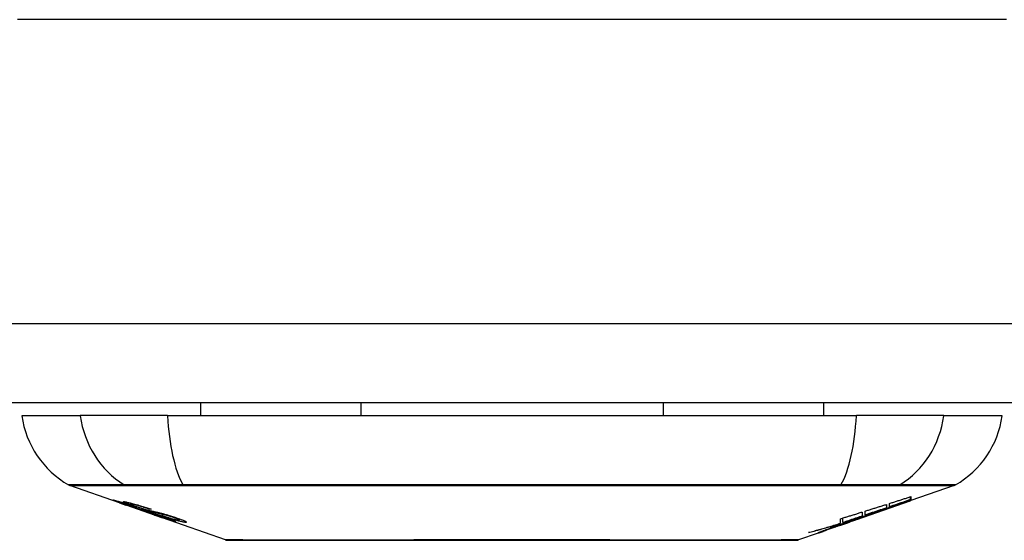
# Model space of a CAD drawing. Header units: inches. Extents: x 20 to 448, y 48 to 213.
# Tile 12 of 235: x 40.199 to 41.425, y 47.743 to 48.391. Entities that reach past the tile are written whole.
import ezdxf

# ---------------------------------------------------------------- set-up
doc = ezdxf.new("R2010")
doc.units = ezdxf.units.IN
doc.header["$MEASUREMENT"] = 0
doc.layers.add('Visible Edges(ANSI)', color=7, linetype='Continuous', lineweight=25)
doc.layers.add('Visible Tangent Edges(ANSI)', color=7, linetype='Continuous', lineweight=25)

msp = doc.modelspace()

# ---------------------------------------------------------------- linework, layer by layer
at = {"layer": 'Visible Edges(ANSI)'}
for p, q in [((61.6142, 47.9144), (20.0092, 47.9144)), ((40.4239, 47.9144), (40.4239, 47.8986)), ((40.6236, 47.9144), (40.6236, 47.8986)), ((40.9998, 47.9144), (40.9998, 47.8986)), ((41.1995, 47.9144), (41.1995, 47.8986)), ((40.2015, 47.8986), (40.2743, 47.8986)), ((40.383, 47.8986), (40.2743, 47.8986)), ((40.383, 47.8986), (41.2404, 47.8986)), ((41.3492, 47.8986), (41.2404, 47.8986)), ((41.3492, 47.8986), (41.422, 47.8986)), ((40.3232, 47.7901), (40.2614, 47.8117)), ((41.3621, 47.8117), (41.3082, 47.7929)), ((40.3236, 47.7907), (40.3236, 47.7915)), ((41.2409, 47.7693), (41.3072, 47.7925)), ((41.3082, 47.793), (41.3072, 47.7926)), ((41.3072, 47.7925), (41.3072, 47.7927)), ((41.3077, 47.7941), (41.3077, 47.7977)), ((41.3082, 47.7979), (41.3082, 47.7935)), ((41.3082, 47.793), (41.3082, 47.7929)), ((40.3232, 47.7901), (40.331, 47.7873)), ((40.331, 47.7873), (40.3314, 47.7872)), ((40.3665, 47.7749), (40.3314, 47.7872)), ((40.3368, 47.7886), (40.3368, 47.7899)), ((40.3442, 47.7844), (40.3442, 47.7847)), ((40.3608, 47.7822), (40.3608, 47.7828)), ((41.2512, 47.7748), (41.2512, 47.7798)), ((41.278, 47.7882), (41.278, 47.7839)), ((41.2815, 47.7851), (41.2815, 47.7893)), ((41.2865, 47.7856), (41.2865, 47.7863)), ((40.3669, 47.7747), (40.3767, 47.7713)), ((40.4549, 47.744), (40.3767, 47.7713)), ((40.384, 47.77), (40.384, 47.7708)), ((40.3976, 47.7689), (40.3976, 47.7702)), ((41.2409, 47.7693), (41.1995, 47.7548)), ((41.2207, 47.7647), (41.2207, 47.7704)), ((41.2235, 47.7655), (41.2235, 47.7712)), ((41.2392, 47.7688), (41.2392, 47.7689)), ((41.248, 47.7732), (41.2396, 47.7703)), ((41.2396, 47.7703), (41.2396, 47.7705)), ((41.2422, 47.7698), (41.2422, 47.7703)), ((41.2444, 47.771), (41.2444, 47.7718)), ((41.2475, 47.7786), (41.2475, 47.7736)), ((41.2664, 47.7784), (41.2664, 47.779)), ((41.2027, 47.756), (41.1952, 47.7533)), ((41.2008, 47.7554), (41.2008, 47.756)), ((41.2127, 47.7599), (41.2127, 47.7602)), ((41.2127, 47.7594), (41.2127, 47.7599)), ((41.2195, 47.7635), (41.2195, 47.7643)), ((41.2202, 47.7624), (41.2202, 47.7627)), ((41.2202, 47.7624), (41.2202, 47.7621)), ((41.2322, 47.7664), (41.2322, 47.7667)), ((41.193, 47.7525), (41.1685, 47.744)), ((41.193, 47.7525), (41.193, 47.7525)), ((41.1952, 47.7533), (41.1952, 47.7539))]:
    msp.add_line(p, q, dxfattribs=at)
at = {"layer": 'Visible Edges(ANSI)', "flags": 128}
for points in [[(40.3335, 47.7868), (40.3323, 47.7872), (40.3312, 47.7876), (40.33, 47.788), (40.3289, 47.7884), (40.3278, 47.7888), (40.3268, 47.7891), (40.3257, 47.7895), (40.3247, 47.7899), (40.3237, 47.7902), (40.3227, 47.7906), (40.3217, 47.791), (40.3207, 47.7913), (40.3198, 47.7917), (40.3189, 47.792), (40.3181, 47.7923), (40.3174, 47.7926), (40.3167, 47.7928), (40.3162, 47.793), (40.3157, 47.7932), (40.3152, 47.7934), (40.3149, 47.7936), (40.3147, 47.7938), (40.3148, 47.7938), (40.3151, 47.7938)], [(40.3151, 47.7938), (40.3159, 47.7936), (40.3169, 47.7934), (40.3181, 47.7931), (40.3193, 47.7927), (40.3204, 47.7924), (40.3215, 47.7921), (40.3227, 47.7917), (40.324, 47.7914), (40.3254, 47.7909), (40.3268, 47.7905), (40.3283, 47.79), (40.3298, 47.7895), (40.3313, 47.789), (40.3326, 47.7886), (40.3339, 47.7882), (40.3351, 47.7878), (40.3363, 47.7874), (40.3375, 47.787), (40.3387, 47.7866), (40.3399, 47.7862), (40.3411, 47.7858), (40.3423, 47.7854), (40.3435, 47.785), (40.3447, 47.7846)], [(40.3434, 47.7853), (40.3406, 47.7863), (40.338, 47.7872), (40.3358, 47.7881), (40.3341, 47.7887), (40.3329, 47.7892), (40.3319, 47.7896), (40.331, 47.7899), (40.3302, 47.7903), (40.3295, 47.7906), (40.329, 47.7908), (40.3286, 47.791), (40.3283, 47.7912), (40.3281, 47.7913), (40.328, 47.7914), (40.3279, 47.7915), (40.3279, 47.7916), (40.328, 47.7916), (40.328, 47.7916), (40.3282, 47.7917), (40.3283, 47.7917), (40.3285, 47.7916), (40.3288, 47.7916), (40.3291, 47.7916), (40.3294, 47.7915)], [(40.3294, 47.7915), (40.3302, 47.7914), (40.3312, 47.7912), (40.3323, 47.791), (40.3335, 47.7907), (40.3348, 47.7904), (40.3362, 47.7901), (40.3375, 47.7898), (40.339, 47.7894), (40.3406, 47.789), (40.3422, 47.7885), (40.344, 47.788), (40.3458, 47.7875), (40.3475, 47.787), (40.3491, 47.7865), (40.3507, 47.786), (40.3521, 47.7856), (40.3534, 47.7852), (40.3547, 47.7848), (40.3561, 47.7843), (40.3574, 47.7839), (40.3587, 47.7835), (40.36, 47.7831), (40.3613, 47.7826), (40.3626, 47.7822)], [(41.263, 47.7778), (41.2647, 47.7784), (41.2665, 47.779), (41.2682, 47.7797), (41.27, 47.7803), (41.2718, 47.781), (41.2735, 47.7816), (41.2753, 47.7823), (41.2771, 47.7829), (41.279, 47.7836), (41.2808, 47.7843), (41.2826, 47.7849), (41.2845, 47.7856), (41.2864, 47.7863), (41.2882, 47.787), (41.2901, 47.7877), (41.292, 47.7884), (41.2939, 47.7891), (41.2959, 47.7898), (41.2978, 47.7905), (41.2998, 47.7912), (41.3017, 47.7919), (41.3037, 47.7926), (41.3057, 47.7933), (41.3077, 47.7941)], [(41.3072, 47.7925), (41.3055, 47.7919), (41.3038, 47.7913), (41.3022, 47.7907), (41.3005, 47.7901), (41.2988, 47.7896), (41.2971, 47.789), (41.2954, 47.7884), (41.2937, 47.7878), (41.292, 47.7872), (41.2903, 47.7866), (41.2886, 47.786), (41.2869, 47.7854), (41.2852, 47.7848), (41.2834, 47.7842), (41.2817, 47.7837), (41.28, 47.7831), (41.2783, 47.7825), (41.2766, 47.7819), (41.2749, 47.7813), (41.2732, 47.7807), (41.2715, 47.7802), (41.2698, 47.7796), (41.2681, 47.779), (41.2664, 47.7784)], [(41.2815, 47.7893), (41.2826, 47.7896), (41.2837, 47.79), (41.2848, 47.7904), (41.2859, 47.7907), (41.2871, 47.7911), (41.2882, 47.7914), (41.2893, 47.7918), (41.2904, 47.7921), (41.2915, 47.7925), (41.2926, 47.7929), (41.2937, 47.7932), (41.2949, 47.7936), (41.296, 47.7939), (41.2971, 47.7943), (41.2982, 47.7946), (41.2993, 47.795), (41.3004, 47.7954), (41.3016, 47.7957), (41.3027, 47.7961), (41.3038, 47.7964), (41.3049, 47.7968), (41.306, 47.7972), (41.3071, 47.7975), (41.3082, 47.7979)], [(41.3077, 47.7941), (41.3066, 47.7937), (41.3055, 47.7933), (41.3044, 47.7929), (41.3034, 47.7926), (41.3023, 47.7922), (41.3012, 47.7918), (41.3001, 47.7915), (41.299, 47.7911), (41.2979, 47.7907), (41.2968, 47.7903), (41.2957, 47.79), (41.2946, 47.7896), (41.2935, 47.7892), (41.2924, 47.7888), (41.2913, 47.7885), (41.2902, 47.7881), (41.2891, 47.7877), (41.288, 47.7873), (41.2869, 47.787), (41.2859, 47.7866), (41.2848, 47.7862), (41.2837, 47.7859), (41.2826, 47.7855), (41.2815, 47.7851)], [(41.3082, 47.7935), (41.3074, 47.7932), (41.3065, 47.7928), (41.3056, 47.7925), (41.3048, 47.7922), (41.3039, 47.7919), (41.303, 47.7916), (41.3021, 47.7913), (41.3012, 47.7909), (41.3003, 47.7906), (41.2994, 47.7903), (41.2985, 47.7899), (41.2976, 47.7896), (41.2966, 47.7893), (41.2957, 47.789), (41.2948, 47.7886), (41.2939, 47.7883), (41.2929, 47.788), (41.292, 47.7876), (41.2911, 47.7873), (41.2902, 47.787), (41.2892, 47.7866), (41.2883, 47.7863), (41.2874, 47.786), (41.2865, 47.7856)], [(41.2865, 47.7856), (41.2874, 47.7859), (41.2883, 47.7862), (41.2892, 47.7865), (41.2901, 47.7869), (41.291, 47.7872), (41.2919, 47.7875), (41.2928, 47.7878), (41.2937, 47.7881), (41.2946, 47.7884), (41.2955, 47.7887), (41.2965, 47.789), (41.2974, 47.7893), (41.2983, 47.7896), (41.2992, 47.7899), (41.3001, 47.7902), (41.301, 47.7906), (41.3019, 47.7909), (41.3028, 47.7912), (41.3037, 47.7915), (41.3046, 47.7918), (41.3055, 47.7921), (41.3064, 47.7924), (41.3073, 47.7927), (41.3082, 47.793)], [(40.3239, 47.7907), (40.3238, 47.7907), (40.3237, 47.7907), (40.3236, 47.7907), (40.3236, 47.7907), (40.3237, 47.7906), (40.3238, 47.7906), (40.3239, 47.7905), (40.3241, 47.7904), (40.3244, 47.7903), (40.3248, 47.7901), (40.3252, 47.7899), (40.3258, 47.7897), (40.3264, 47.7895), (40.3271, 47.7892), (40.3278, 47.7889), (40.3286, 47.7887), (40.3293, 47.7884), (40.3299, 47.7882), (40.3306, 47.788), (40.3312, 47.7877), (40.3319, 47.7875), (40.3326, 47.7873), (40.3333, 47.787), (40.334, 47.7868)], [(40.3442, 47.7844), (40.3429, 47.7848), (40.3416, 47.7853), (40.3403, 47.7857), (40.339, 47.7861), (40.3378, 47.7865), (40.3365, 47.787), (40.3353, 47.7873), (40.3342, 47.7877), (40.333, 47.7881), (40.332, 47.7884), (40.3309, 47.7888), (40.3299, 47.789), (40.3291, 47.7893), (40.3283, 47.7895), (40.3276, 47.7898), (40.3269, 47.7899), (40.3264, 47.7901), (40.3259, 47.7902), (40.3254, 47.7904), (40.325, 47.7905), (40.3247, 47.7905), (40.3244, 47.7906), (40.3241, 47.7907), (40.3239, 47.7907)], [(40.3534, 47.78), (40.3526, 47.7803), (40.3519, 47.7805), (40.351, 47.7808), (40.3501, 47.7811), (40.3492, 47.7814), (40.3483, 47.7817), (40.3472, 47.782), (40.3462, 47.7824), (40.3452, 47.7827), (40.3442, 47.783), (40.3433, 47.7833), (40.3425, 47.7836), (40.3417, 47.7839), (40.3409, 47.7842), (40.3402, 47.7844), (40.3395, 47.7847), (40.3387, 47.7849), (40.338, 47.7852), (40.3372, 47.7854), (40.3365, 47.7857), (40.3357, 47.786), (40.335, 47.7862), (40.3342, 47.7865), (40.3335, 47.7868)], [(40.334, 47.7868), (40.3347, 47.7865), (40.3354, 47.7863), (40.3361, 47.786), (40.3368, 47.7858), (40.3375, 47.7855), (40.3382, 47.7853), (40.3388, 47.7851), (40.3395, 47.7849), (40.34, 47.7847), (40.3406, 47.7845), (40.3411, 47.7843), (40.3415, 47.7842), (40.3419, 47.784), (40.3423, 47.7839), (40.3427, 47.7838), (40.3431, 47.7837), (40.3435, 47.7835), (40.3438, 47.7834), (40.3442, 47.7833), (40.3445, 47.7832), (40.3448, 47.7831), (40.3451, 47.783), (40.3454, 47.7829), (40.3457, 47.7829)], [(40.3381, 47.7886), (40.3376, 47.7886), (40.3372, 47.7887), (40.337, 47.7887), (40.3368, 47.7886), (40.3368, 47.7885), (40.3369, 47.7884), (40.3371, 47.7883), (40.3373, 47.7882), (40.3375, 47.7881), (40.3378, 47.7879), (40.3382, 47.7878), (40.3387, 47.7876), (40.3393, 47.7873), (40.3398, 47.7871), (40.3404, 47.7869), (40.341, 47.7867), (40.3415, 47.7865), (40.3419, 47.7863), (40.3424, 47.7861), (40.343, 47.7859), (40.3435, 47.7858), (40.344, 47.7856), (40.3446, 47.7854), (40.3452, 47.7852)], [(40.3608, 47.7822), (40.3601, 47.7824), (40.3594, 47.7826), (40.3586, 47.7829), (40.3579, 47.7831), (40.3572, 47.7834), (40.3564, 47.7836), (40.3557, 47.7838), (40.355, 47.7841), (40.3542, 47.7843), (40.3535, 47.7845), (40.3528, 47.7847), (40.3521, 47.785), (40.3513, 47.7852), (40.3506, 47.7854), (40.3496, 47.7857), (40.3485, 47.786), (40.3472, 47.7864), (40.3459, 47.7868), (40.3444, 47.7872), (40.3429, 47.7875), (40.3414, 47.7879), (40.34, 47.7882), (40.3389, 47.7884), (40.3381, 47.7886)], [(40.3645, 47.7786), (40.3636, 47.7789), (40.3626, 47.7791), (40.3617, 47.7794), (40.3607, 47.7797), (40.3596, 47.78), (40.3586, 47.7803), (40.3574, 47.7807), (40.3563, 47.781), (40.3553, 47.7814), (40.3543, 47.7817), (40.3533, 47.782), (40.3524, 47.7823), (40.3516, 47.7825), (40.3508, 47.7828), (40.3501, 47.7831), (40.3493, 47.7833), (40.3486, 47.7836), (40.3478, 47.7838), (40.3471, 47.7841), (40.3463, 47.7843), (40.3456, 47.7846), (40.3448, 47.7848), (40.3441, 47.7851), (40.3434, 47.7853)], [(40.3447, 47.7846), (40.3447, 47.7846), (40.3447, 47.7846), (40.3446, 47.7845), (40.3446, 47.7845), (40.3446, 47.7845), (40.3446, 47.7845), (40.3445, 47.7845), (40.3445, 47.7845), (40.3445, 47.7845), (40.3445, 47.7845), (40.3445, 47.7845), (40.3444, 47.7845), (40.3444, 47.7845), (40.3444, 47.7845), (40.3444, 47.7844), (40.3444, 47.7844), (40.3443, 47.7844), (40.3443, 47.7844), (40.3443, 47.7844), (40.3443, 47.7844), (40.3442, 47.7844), (40.3442, 47.7844), (40.3442, 47.7844), (40.3442, 47.7844)], [(40.3452, 47.7852), (40.3459, 47.7849), (40.3466, 47.7847), (40.3473, 47.7844), (40.3481, 47.7842), (40.3488, 47.7839), (40.3495, 47.7837), (40.3503, 47.7834), (40.3509, 47.7832), (40.3515, 47.783), (40.3521, 47.7829), (40.3526, 47.7827), (40.3531, 47.7826), (40.3536, 47.7824), (40.354, 47.7823), (40.3544, 47.7822), (40.3548, 47.7821), (40.3552, 47.7819), (40.3556, 47.7818), (40.356, 47.7817), (40.3564, 47.7816), (40.3567, 47.7815), (40.3571, 47.7814), (40.3574, 47.7813), (40.3578, 47.7813)], [(40.3457, 47.7829), (40.346, 47.7828), (40.3464, 47.7826), (40.3468, 47.7825), (40.3472, 47.7824), (40.3477, 47.7823), (40.3481, 47.7821), (40.3486, 47.782), (40.3491, 47.7819), (40.3496, 47.7817), (40.3501, 47.7816), (40.3506, 47.7815), (40.3512, 47.7813), (40.3517, 47.7812), (40.3522, 47.781), (40.3528, 47.7809), (40.3533, 47.7807), (40.3538, 47.7806), (40.3544, 47.7805), (40.3549, 47.7803), (40.3555, 47.7802), (40.3561, 47.78), (40.3567, 47.7798), (40.3573, 47.7797), (40.3579, 47.7795)], [(40.3678, 47.776), (40.3672, 47.7762), (40.3665, 47.7764), (40.3658, 47.7766), (40.3651, 47.7768), (40.3644, 47.777), (40.3638, 47.7771), (40.3632, 47.7773), (40.3626, 47.7774), (40.3621, 47.7776), (40.3616, 47.7777), (40.3612, 47.7778), (40.3607, 47.7779), (40.3602, 47.7781), (40.3598, 47.7782), (40.3593, 47.7783), (40.3588, 47.7785), (40.3582, 47.7786), (40.3576, 47.7788), (40.357, 47.779), (40.3563, 47.7792), (40.3556, 47.7794), (40.3548, 47.7796), (40.3541, 47.7798), (40.3534, 47.78)], [(40.3578, 47.7813), (40.3582, 47.7811), (40.3587, 47.781), (40.3592, 47.7809), (40.3598, 47.7808), (40.3603, 47.7806), (40.361, 47.7805), (40.3616, 47.7803), (40.3622, 47.7802), (40.3629, 47.78), (40.3636, 47.7799), (40.3643, 47.7797), (40.365, 47.7796), (40.3657, 47.7794), (40.3664, 47.7792), (40.3671, 47.7791), (40.3678, 47.7789), (40.3685, 47.7788), (40.3692, 47.7786), (40.3699, 47.7784), (40.3706, 47.7783), (40.3713, 47.7781), (40.3721, 47.7779), (40.3728, 47.7778), (40.3735, 47.7776)], [(40.3579, 47.7795), (40.3586, 47.7793), (40.3593, 47.7791), (40.3601, 47.7788), (40.361, 47.7786), (40.3618, 47.7783), (40.3628, 47.778), (40.3637, 47.7777), (40.3646, 47.7774), (40.3655, 47.7772), (40.3664, 47.7769), (40.3672, 47.7766), (40.3679, 47.7764), (40.3685, 47.7762), (40.3692, 47.776), (40.3698, 47.7758), (40.3704, 47.7756), (40.371, 47.7754), (40.3717, 47.7752), (40.3723, 47.7749), (40.3729, 47.7747), (40.3736, 47.7745), (40.3742, 47.7743), (40.3749, 47.7741), (40.3755, 47.7739)], [(40.3626, 47.7822), (40.3626, 47.7822), (40.3625, 47.7822), (40.3624, 47.7822), (40.3623, 47.7822), (40.3623, 47.7822), (40.3622, 47.7822), (40.3621, 47.7822), (40.362, 47.7822), (40.3619, 47.7822), (40.3619, 47.7822), (40.3618, 47.7822), (40.3617, 47.7822), (40.3616, 47.7822), (40.3616, 47.7822), (40.3615, 47.7822), (40.3614, 47.7822), (40.3613, 47.7822), (40.3613, 47.7822), (40.3612, 47.7822), (40.3611, 47.7822), (40.361, 47.7822), (40.361, 47.7822), (40.3609, 47.7822), (40.3608, 47.7822)], [(41.2512, 47.7798), (41.2523, 47.7801), (41.2535, 47.7805), (41.2546, 47.7808), (41.2557, 47.7812), (41.2568, 47.7815), (41.2579, 47.7819), (41.259, 47.7822), (41.2602, 47.7826), (41.2613, 47.7829), (41.2624, 47.7833), (41.2635, 47.7836), (41.2646, 47.784), (41.2657, 47.7843), (41.2668, 47.7847), (41.268, 47.785), (41.2691, 47.7854), (41.2702, 47.7857), (41.2713, 47.7861), (41.2724, 47.7864), (41.2735, 47.7868), (41.2746, 47.7871), (41.2758, 47.7875), (41.2769, 47.7878), (41.278, 47.7882)], [(41.278, 47.7839), (41.2769, 47.7835), (41.2758, 47.7832), (41.2746, 47.7828), (41.2735, 47.7824), (41.2724, 47.782), (41.2713, 47.7816), (41.2702, 47.7813), (41.2691, 47.7809), (41.268, 47.7805), (41.2668, 47.7801), (41.2657, 47.7798), (41.2646, 47.7794), (41.2635, 47.779), (41.2624, 47.7786), (41.2613, 47.7782), (41.2602, 47.7779), (41.259, 47.7775), (41.2579, 47.7771), (41.2568, 47.7767), (41.2557, 47.7764), (41.2546, 47.776), (41.2535, 47.7756), (41.2523, 47.7752), (41.2512, 47.7748)], [(40.3829, 47.7743), (40.3822, 47.7745), (40.3814, 47.7747), (40.3806, 47.7749), (40.3798, 47.7751), (40.379, 47.7752), (40.3781, 47.7754), (40.3774, 47.7756), (40.3766, 47.7758), (40.3759, 47.7759), (40.3753, 47.7761), (40.3746, 47.7762), (40.374, 47.7763), (40.3734, 47.7765), (40.3727, 47.7766), (40.3721, 47.7768), (40.3714, 47.7769), (40.3706, 47.7771), (40.3699, 47.7773), (40.369, 47.7775), (40.3681, 47.7777), (40.3672, 47.7779), (40.3663, 47.7782), (40.3653, 47.7784), (40.3645, 47.7786)], [(40.3923, 47.767), (40.3921, 47.767), (40.3918, 47.767), (40.3914, 47.7671), (40.391, 47.7672), (40.3906, 47.7673), (40.3901, 47.7674), (40.3895, 47.7676), (40.3889, 47.7678), (40.3882, 47.768), (40.3874, 47.7682), (40.3864, 47.7685), (40.3853, 47.7689), (40.3838, 47.7693), (40.3822, 47.7699), (40.3804, 47.7704), (40.3787, 47.771), (40.377, 47.7716), (40.3755, 47.7721), (40.3739, 47.7726), (40.3724, 47.7732), (40.3709, 47.7737), (40.3693, 47.7742), (40.3678, 47.7748), (40.3662, 47.7753)], [(40.3662, 47.7753), (40.3662, 47.7753), (40.3662, 47.7753), (40.3663, 47.7753), (40.3663, 47.7753), (40.3663, 47.7753), (40.3663, 47.7753), (40.3664, 47.7753), (40.3664, 47.7753), (40.3664, 47.7753), (40.3664, 47.7753), (40.3665, 47.7753), (40.3665, 47.7753), (40.3665, 47.7753), (40.3665, 47.7753), (40.3665, 47.7753), (40.3666, 47.7753), (40.3666, 47.7753), (40.3666, 47.7753), (40.3666, 47.7753), (40.3667, 47.7753), (40.3667, 47.7753), (40.3667, 47.7753), (40.3667, 47.7753), (40.3668, 47.7753)], [(40.3665, 47.7749), (40.3665, 47.7749), (40.3666, 47.7749), (40.3666, 47.7749), (40.3666, 47.7749), (40.3666, 47.7749), (40.3666, 47.7749), (40.3667, 47.7749), (40.3667, 47.7748), (40.3667, 47.7748), (40.3667, 47.7748), (40.3667, 47.7748), (40.3667, 47.7748), (40.3668, 47.7748), (40.3668, 47.7748), (40.3668, 47.7748), (40.3668, 47.7748), (40.3668, 47.7748), (40.3668, 47.7748), (40.3669, 47.7748), (40.3669, 47.7748), (40.3669, 47.7748), (40.3669, 47.7748), (40.3669, 47.7748), (40.3669, 47.7747)], [(40.3668, 47.7753), (40.3684, 47.7748), (40.37, 47.7742), (40.3717, 47.7736), (40.3732, 47.7731), (40.3748, 47.7726), (40.3762, 47.7721), (40.3775, 47.7717), (40.3785, 47.7714), (40.3792, 47.7711), (40.3797, 47.771), (40.3802, 47.7708), (40.3806, 47.7707), (40.381, 47.7706), (40.3814, 47.7705), (40.3817, 47.7704), (40.382, 47.7703), (40.3823, 47.7702), (40.3825, 47.7702), (40.3828, 47.7701), (40.383, 47.7701), (40.3832, 47.77), (40.3833, 47.77), (40.3835, 47.77), (40.3836, 47.77)], [(40.3748, 47.7737), (40.3745, 47.7738), (40.3742, 47.7739), (40.3739, 47.774), (40.3736, 47.7741), (40.3733, 47.7742), (40.373, 47.7743), (40.3727, 47.7744), (40.3724, 47.7745), (40.372, 47.7746), (40.3717, 47.7747), (40.3714, 47.7748), (40.3711, 47.7749), (40.3708, 47.775), (40.3705, 47.7751), (40.3702, 47.7752), (40.3699, 47.7753), (40.3697, 47.7754), (40.3694, 47.7755), (40.3691, 47.7756), (40.3688, 47.7757), (40.3686, 47.7757), (40.3683, 47.7758), (40.3681, 47.7759), (40.3678, 47.776)], [(40.3735, 47.7776), (40.3744, 47.7774), (40.3752, 47.7771), (40.3761, 47.7769), (40.3771, 47.7767), (40.3781, 47.7764), (40.3791, 47.7761), (40.3801, 47.7758), (40.3811, 47.7755), (40.382, 47.7753), (40.3829, 47.775), (40.3837, 47.7748), (40.3845, 47.7745), (40.3851, 47.7743), (40.3858, 47.7741), (40.3864, 47.7739), (40.3871, 47.7737), (40.3877, 47.7735), (40.3884, 47.7733), (40.389, 47.7731), (40.3896, 47.7729), (40.3903, 47.7727), (40.3909, 47.7725), (40.3915, 47.7723), (40.3921, 47.7721)], [(40.3836, 47.77), (40.3837, 47.77), (40.3838, 47.77), (40.3838, 47.77), (40.3839, 47.77), (40.3839, 47.77), (40.384, 47.77), (40.384, 47.77), (40.384, 47.77), (40.384, 47.7701), (40.384, 47.7701), (40.3839, 47.7701), (40.3838, 47.7702), (40.3838, 47.7702), (40.3837, 47.7703), (40.3835, 47.7704), (40.3834, 47.7704), (40.3832, 47.7705), (40.383, 47.7706), (40.3825, 47.7708), (40.3815, 47.7712), (40.3802, 47.7717), (40.3786, 47.7723), (40.3768, 47.773), (40.3748, 47.7737)], [(40.4047, 47.7658), (40.4042, 47.7659), (40.4037, 47.766), (40.4031, 47.766), (40.4025, 47.7662), (40.4017, 47.7663), (40.401, 47.7665), (40.4001, 47.7667), (40.3992, 47.7669), (40.3982, 47.7671), (40.3971, 47.7674), (40.3958, 47.7678), (40.3943, 47.7682), (40.3926, 47.7687), (40.3908, 47.7692), (40.389, 47.7698), (40.3873, 47.7703), (40.3857, 47.7708), (40.3842, 47.7713), (40.3827, 47.7718), (40.3812, 47.7723), (40.3798, 47.7728), (40.3783, 47.7733), (40.3769, 47.7738), (40.3754, 47.7743)], [(40.3754, 47.7743), (40.3755, 47.7743), (40.3756, 47.7742), (40.3756, 47.7742), (40.3757, 47.7742), (40.3758, 47.7742), (40.3759, 47.7742), (40.376, 47.7742), (40.376, 47.7742), (40.3761, 47.7742), (40.3762, 47.7742), (40.3763, 47.7742), (40.3764, 47.7742), (40.3764, 47.7742), (40.3765, 47.7742), (40.3766, 47.7742), (40.3767, 47.7742), (40.3768, 47.7742), (40.3768, 47.7741), (40.3769, 47.7741), (40.377, 47.7741), (40.3771, 47.7741), (40.3771, 47.7741), (40.3772, 47.7741), (40.3773, 47.7741)], [(40.3755, 47.7739), (40.3809, 47.772), (40.3855, 47.7703), (40.3881, 47.7693), (40.3891, 47.7689), (40.3899, 47.7685), (40.3905, 47.7683), (40.391, 47.768), (40.3914, 47.7679), (40.3917, 47.7677), (40.3919, 47.7676), (40.3921, 47.7675), (40.3923, 47.7674), (40.3924, 47.7673), (40.3925, 47.7672), (40.3926, 47.7672), (40.3927, 47.7671), (40.3927, 47.7671), (40.3927, 47.767), (40.3927, 47.767), (40.3927, 47.767), (40.3926, 47.767), (40.3925, 47.767), (40.3924, 47.767), (40.3923, 47.767)], [(40.3773, 47.7741), (40.3786, 47.7737), (40.3799, 47.7732), (40.3812, 47.7728), (40.3826, 47.7724), (40.3839, 47.7719), (40.3851, 47.7715), (40.3864, 47.7711), (40.3876, 47.7708), (40.3887, 47.7704), (40.3897, 47.7702), (40.3905, 47.7699), (40.3912, 47.7697), (40.3918, 47.7696), (40.3924, 47.7694), (40.3929, 47.7693), (40.3934, 47.7692), (40.3939, 47.7691), (40.3943, 47.769), (40.3947, 47.769), (40.395, 47.7689), (40.3954, 47.7688), (40.3957, 47.7688), (40.3959, 47.7688), (40.3962, 47.7687)], [(40.3902, 47.772), (40.3899, 47.7721), (40.3896, 47.7722), (40.3892, 47.7723), (40.3889, 47.7724), (40.3886, 47.7725), (40.3883, 47.7726), (40.388, 47.7727), (40.3877, 47.7728), (40.3874, 47.7729), (40.3871, 47.773), (40.3868, 47.7731), (40.3864, 47.7732), (40.3861, 47.7733), (40.3858, 47.7734), (40.3855, 47.7735), (40.3852, 47.7736), (40.3849, 47.7737), (40.3846, 47.7738), (40.3843, 47.7739), (40.384, 47.7739), (40.3838, 47.774), (40.3835, 47.7741), (40.3832, 47.7742), (40.3829, 47.7743)], [(40.3962, 47.7687), (40.3964, 47.7687), (40.3966, 47.7687), (40.3968, 47.7687), (40.3969, 47.7687), (40.3971, 47.7687), (40.3972, 47.7687), (40.3973, 47.7687), (40.3974, 47.7687), (40.3975, 47.7688), (40.3975, 47.7688), (40.3976, 47.7688), (40.3976, 47.7689), (40.3975, 47.7689), (40.3975, 47.769), (40.3974, 47.7691), (40.3972, 47.7692), (40.3969, 47.7694), (40.3964, 47.7696), (40.3957, 47.77), (40.3949, 47.7703), (40.3939, 47.7707), (40.3928, 47.7711), (40.3915, 47.7716), (40.3902, 47.772)], [(40.3921, 47.7721), (40.395, 47.7711), (40.3976, 47.7702), (40.3997, 47.7694), (40.4012, 47.7688), (40.4022, 47.7684), (40.4031, 47.768), (40.4039, 47.7677), (40.4045, 47.7674), (40.4051, 47.7671), (40.4055, 47.7668), (40.4058, 47.7666), (40.406, 47.7665), (40.4062, 47.7663), (40.4062, 47.7662), (40.4063, 47.7661), (40.4062, 47.766), (40.4062, 47.7659), (40.4061, 47.7659), (40.406, 47.7658), (40.4058, 47.7658), (40.4056, 47.7658), (40.4053, 47.7658), (40.405, 47.7658), (40.4047, 47.7658)], [(41.2444, 47.771), (41.2428, 47.7705), (41.2413, 47.77), (41.2398, 47.7695), (41.2383, 47.7691), (41.2368, 47.7686), (41.2352, 47.7681), (41.2337, 47.7676), (41.2322, 47.7671), (41.2307, 47.7666), (41.2291, 47.7661), (41.2276, 47.7656), (41.2261, 47.7651), (41.2245, 47.7646), (41.223, 47.7641), (41.2215, 47.7637), (41.2199, 47.7632), (41.2184, 47.7627), (41.2169, 47.7622), (41.2153, 47.7617), (41.2138, 47.7613), (41.2123, 47.7608), (41.2107, 47.7603), (41.2092, 47.7598), (41.2077, 47.7594)], [(41.2207, 47.7704), (41.2218, 47.7707), (41.223, 47.7711), (41.2241, 47.7714), (41.2252, 47.7718), (41.2263, 47.7721), (41.2274, 47.7724), (41.2285, 47.7728), (41.2297, 47.7731), (41.2308, 47.7735), (41.2319, 47.7738), (41.233, 47.7741), (41.2341, 47.7745), (41.2352, 47.7748), (41.2363, 47.7752), (41.2375, 47.7755), (41.2386, 47.7758), (41.2397, 47.7762), (41.2408, 47.7765), (41.2419, 47.7769), (41.243, 47.7772), (41.2441, 47.7776), (41.2453, 47.7779), (41.2464, 47.7783), (41.2475, 47.7786)], [(41.2475, 47.7736), (41.2465, 47.7732), (41.2455, 47.7729), (41.2445, 47.7726), (41.2435, 47.7722), (41.2425, 47.7719), (41.2415, 47.7716), (41.2405, 47.7712), (41.2395, 47.7709), (41.2385, 47.7705), (41.2375, 47.7702), (41.2365, 47.7699), (41.2355, 47.7695), (41.2345, 47.7692), (41.2335, 47.7689), (41.2325, 47.7685), (41.2315, 47.7682), (41.2305, 47.7679), (41.2295, 47.7675), (41.2285, 47.7672), (41.2275, 47.7669), (41.2265, 47.7665), (41.2255, 47.7662), (41.2245, 47.7658), (41.2235, 47.7655)], [(41.2235, 47.7655), (41.2245, 47.7658), (41.2255, 47.7661), (41.2266, 47.7665), (41.2276, 47.7668), (41.2286, 47.7671), (41.2296, 47.7674), (41.2306, 47.7677), (41.2317, 47.768), (41.2327, 47.7684), (41.2337, 47.7687), (41.2347, 47.769), (41.2358, 47.7693), (41.2368, 47.7697), (41.2378, 47.77), (41.2388, 47.7703), (41.2398, 47.7706), (41.2409, 47.7709), (41.2419, 47.7713), (41.2429, 47.7716), (41.2439, 47.7719), (41.2449, 47.7722), (41.2459, 47.7726), (41.247, 47.7729), (41.248, 47.7732)], [(41.2392, 47.7688), (41.2392, 47.7687), (41.2391, 47.7687), (41.239, 47.7687), (41.2388, 47.7686), (41.2387, 47.7685), (41.2385, 47.7685), (41.2383, 47.7684), (41.238, 47.7683), (41.2378, 47.7682), (41.2375, 47.7681), (41.2372, 47.768), (41.2369, 47.7679), (41.2365, 47.7678), (41.2362, 47.7676), (41.2358, 47.7675), (41.2354, 47.7674), (41.235, 47.7672), (41.2346, 47.7671), (41.2341, 47.7669), (41.2337, 47.7668), (41.2332, 47.7666), (41.2327, 47.7664), (41.2322, 47.7663), (41.2317, 47.7661)], [(41.2325, 47.7668), (41.2332, 47.767), (41.2338, 47.7672), (41.2344, 47.7674), (41.235, 47.7676), (41.2355, 47.7677), (41.236, 47.7679), (41.2365, 47.768), (41.237, 47.7682), (41.2374, 47.7683), (41.2378, 47.7684), (41.2381, 47.7685), (41.2384, 47.7686), (41.2387, 47.7687), (41.2389, 47.7688), (41.2391, 47.7688), (41.2393, 47.7689), (41.2394, 47.7689), (41.2395, 47.7689), (41.2396, 47.7689), (41.2396, 47.7689), (41.2395, 47.7689), (41.2395, 47.7689), (41.2394, 47.7688), (41.2392, 47.7688)], [(41.2347, 47.7676), (41.2351, 47.7677), (41.2355, 47.7679), (41.2359, 47.768), (41.2364, 47.7681), (41.2368, 47.7683), (41.2372, 47.7684), (41.2376, 47.7686), (41.238, 47.7687), (41.2384, 47.7689), (41.2388, 47.769), (41.2392, 47.7692), (41.2396, 47.7693), (41.24, 47.7695), (41.2404, 47.7696), (41.2408, 47.7697), (41.2412, 47.7699), (41.2416, 47.77), (41.242, 47.7702), (41.2424, 47.7703), (41.2428, 47.7705), (41.2432, 47.7706), (41.2436, 47.7708), (41.244, 47.7709), (41.2444, 47.771)], [(41.2415, 47.7695), (41.2417, 47.7696), (41.2419, 47.7697), (41.242, 47.7698), (41.2421, 47.7698), (41.2422, 47.7698), (41.2422, 47.7698), (41.2421, 47.7698), (41.242, 47.7698), (41.2419, 47.7698), (41.2417, 47.7697), (41.2415, 47.7697), (41.2412, 47.7696), (41.2409, 47.7695), (41.2405, 47.7694), (41.2401, 47.7693), (41.2397, 47.7691), (41.2392, 47.769), (41.2387, 47.7688), (41.2381, 47.7686), (41.2375, 47.7684), (41.2369, 47.7682), (41.2362, 47.768), (41.2355, 47.7678), (41.2347, 47.7676)], [(41.2396, 47.7703), (41.2406, 47.7706), (41.2416, 47.7709), (41.2425, 47.7712), (41.2435, 47.7715), (41.2445, 47.7718), (41.2455, 47.7721), (41.2464, 47.7724), (41.2474, 47.7728), (41.2484, 47.7731), (41.2494, 47.7734), (41.2503, 47.7737), (41.2513, 47.774), (41.2523, 47.7743), (41.2533, 47.7746), (41.2542, 47.7749), (41.2552, 47.7753), (41.2562, 47.7756), (41.2572, 47.7759), (41.2581, 47.7762), (41.2591, 47.7765), (41.2601, 47.7768), (41.261, 47.7771), (41.262, 47.7775), (41.263, 47.7778)], [(41.2664, 47.7784), (41.2653, 47.7781), (41.2643, 47.7777), (41.2633, 47.7773), (41.2623, 47.777), (41.2612, 47.7766), (41.2602, 47.7762), (41.2592, 47.7758), (41.2581, 47.7755), (41.2571, 47.7751), (41.2561, 47.7747), (41.255, 47.7744), (41.254, 47.774), (41.2529, 47.7736), (41.2519, 47.7732), (41.2509, 47.7729), (41.2498, 47.7725), (41.2488, 47.7721), (41.2477, 47.7718), (41.2467, 47.7714), (41.2456, 47.771), (41.2446, 47.7706), (41.2436, 47.7703), (41.2425, 47.7699), (41.2415, 47.7695)], [(41.181, 47.7531), (41.1826, 47.7535), (41.1843, 47.754), (41.186, 47.7544), (41.1876, 47.7549), (41.1893, 47.7554), (41.191, 47.7559), (41.1926, 47.7563), (41.1943, 47.7568), (41.1959, 47.7573), (41.1976, 47.7578), (41.1993, 47.7582), (41.2009, 47.7587), (41.2026, 47.7592), (41.2042, 47.7597), (41.2059, 47.7602), (41.2076, 47.7607), (41.2092, 47.7612), (41.2109, 47.7617), (41.2125, 47.7622), (41.2142, 47.7627), (41.2158, 47.7632), (41.2174, 47.7637), (41.2191, 47.7642), (41.2207, 47.7647)], [(41.2195, 47.7635), (41.2179, 47.763), (41.2163, 47.7625), (41.2147, 47.7621), (41.2131, 47.7616), (41.2115, 47.7611), (41.2099, 47.7607), (41.2083, 47.7602), (41.2067, 47.7598), (41.2051, 47.7593), (41.2035, 47.7589), (41.2019, 47.7585), (41.2003, 47.758), (41.1987, 47.7576), (41.1971, 47.7572), (41.1955, 47.7567), (41.1939, 47.7563), (41.1923, 47.7559), (41.1907, 47.7555), (41.189, 47.7551), (41.1874, 47.7546), (41.1858, 47.7542), (41.1842, 47.7538), (41.1826, 47.7534), (41.181, 47.7531)], [(41.193, 47.7525), (41.1933, 47.7526), (41.1935, 47.7527), (41.1938, 47.7528), (41.1941, 47.7529), (41.1943, 47.753), (41.1946, 47.7531), (41.1949, 47.7532), (41.1952, 47.7533), (41.1954, 47.7534), (41.1957, 47.7535), (41.196, 47.7536), (41.1962, 47.7537), (41.1965, 47.7538), (41.1968, 47.7538), (41.1971, 47.7539), (41.1973, 47.754), (41.1976, 47.7541), (41.1979, 47.7542), (41.1981, 47.7543), (41.1984, 47.7544), (41.1987, 47.7545), (41.199, 47.7546), (41.1992, 47.7547), (41.1995, 47.7548)], [(41.1935, 47.7531), (41.1937, 47.7532), (41.1939, 47.7533), (41.1942, 47.7535), (41.1946, 47.7536), (41.195, 47.7538), (41.1955, 47.754), (41.1961, 47.7542), (41.1967, 47.7544), (41.1973, 47.7547), (41.198, 47.755), (41.1988, 47.7552), (41.1995, 47.7555), (41.2003, 47.7558), (41.2012, 47.7561), (41.2021, 47.7564), (41.203, 47.7568), (41.2039, 47.7571), (41.2048, 47.7574), (41.2058, 47.7578), (41.2068, 47.7581), (41.2077, 47.7585), (41.2087, 47.7588), (41.2097, 47.7591), (41.2107, 47.7595)], [(41.2032, 47.7565), (41.2029, 47.7563), (41.2025, 47.7562), (41.2022, 47.7561), (41.2019, 47.7559), (41.2017, 47.7558), (41.2015, 47.7557), (41.2013, 47.7557), (41.2011, 47.7556), (41.201, 47.7555), (41.2009, 47.7555), (41.2008, 47.7554), (41.2008, 47.7554), (41.2008, 47.7554), (41.2008, 47.7554), (41.2009, 47.7554), (41.2009, 47.7554), (41.2011, 47.7554), (41.2012, 47.7555), (41.2014, 47.7555), (41.2016, 47.7556), (41.2018, 47.7557), (41.2021, 47.7558), (41.2024, 47.7559), (41.2027, 47.756)], [(41.2127, 47.7599), (41.2123, 47.7597), (41.2118, 47.7595), (41.2114, 47.7594), (41.2109, 47.7592), (41.2104, 47.7591), (41.21, 47.7589), (41.2095, 47.7587), (41.209, 47.7586), (41.2086, 47.7584), (41.2081, 47.7583), (41.2077, 47.7581), (41.2072, 47.7579), (41.2068, 47.7578), (41.2064, 47.7576), (41.206, 47.7575), (41.2056, 47.7574), (41.2053, 47.7572), (41.2049, 47.7571), (41.2046, 47.757), (41.2043, 47.7569), (41.204, 47.7567), (41.2037, 47.7566), (41.2035, 47.7565), (41.2032, 47.7565)], [(41.2077, 47.7594), (41.2081, 47.7595), (41.2086, 47.7597), (41.2091, 47.7599), (41.2096, 47.7601), (41.2101, 47.7602), (41.2106, 47.7604), (41.2111, 47.7606), (41.2116, 47.7607), (41.2121, 47.7609), (41.2126, 47.7611), (41.2131, 47.7612), (41.2136, 47.7614), (41.2141, 47.7616), (41.2146, 47.7618), (41.215, 47.7619), (41.2155, 47.7621), (41.216, 47.7623), (41.2165, 47.7624), (41.217, 47.7626), (41.2175, 47.7628), (41.218, 47.763), (41.2185, 47.7631), (41.219, 47.7633), (41.2195, 47.7635)], [(41.2107, 47.7595), (41.2117, 47.7598), (41.2127, 47.7602), (41.2137, 47.7605), (41.2147, 47.7609), (41.2157, 47.7612), (41.2167, 47.7615), (41.2177, 47.7619), (41.2187, 47.7622), (41.2196, 47.7625), (41.2206, 47.7628), (41.2215, 47.7631), (41.2225, 47.7635), (41.2234, 47.7638), (41.2243, 47.7641), (41.2252, 47.7644), (41.2261, 47.7647), (41.227, 47.7649), (41.2278, 47.7652), (41.2287, 47.7655), (41.2295, 47.7658), (41.2303, 47.766), (41.231, 47.7663), (41.2318, 47.7665), (41.2325, 47.7668)], [(41.2317, 47.7661), (41.231, 47.7658), (41.2302, 47.7656), (41.2294, 47.7653), (41.2287, 47.765), (41.2279, 47.7647), (41.2271, 47.7645), (41.2263, 47.7642), (41.2255, 47.7639), (41.2247, 47.7636), (41.2239, 47.7633), (41.223, 47.763), (41.2222, 47.7628), (41.2214, 47.7625), (41.2206, 47.7622), (41.2198, 47.7619), (41.219, 47.7616), (41.2182, 47.7613), (41.2174, 47.7611), (41.2166, 47.7608), (41.2158, 47.7605), (41.215, 47.7602), (41.2143, 47.76), (41.2135, 47.7597), (41.2127, 47.7594)], [(41.2317, 47.7663), (41.2315, 47.7662), (41.2312, 47.7661), (41.2309, 47.766), (41.2306, 47.7659), (41.2303, 47.7658), (41.2299, 47.7657), (41.2295, 47.7656), (41.2291, 47.7654), (41.2287, 47.7653), (41.2282, 47.7651), (41.2277, 47.765), (41.2272, 47.7648), (41.2267, 47.7646), (41.2262, 47.7645), (41.2256, 47.7643), (41.2251, 47.7641), (41.2245, 47.7639), (41.2239, 47.7637), (41.2233, 47.7635), (41.2227, 47.7633), (41.2221, 47.7631), (41.2215, 47.7629), (41.2209, 47.7626), (41.2202, 47.7624)], [(41.2202, 47.7621), (41.2206, 47.7623), (41.2211, 47.7624), (41.2215, 47.7626), (41.2219, 47.7627), (41.2224, 47.7629), (41.2228, 47.763), (41.2233, 47.7632), (41.2237, 47.7633), (41.2242, 47.7635), (41.2247, 47.7637), (41.2251, 47.7638), (41.2256, 47.764), (41.226, 47.7641), (41.2265, 47.7643), (41.2269, 47.7644), (41.2273, 47.7646), (41.2277, 47.7647), (41.2281, 47.7649), (41.2285, 47.765), (41.2289, 47.7652), (41.2293, 47.7653), (41.2296, 47.7654), (41.2299, 47.7655), (41.2302, 47.7656)], [(41.2302, 47.7656), (41.2305, 47.7657), (41.2307, 47.7658), (41.2309, 47.7659), (41.2311, 47.7659), (41.2313, 47.766), (41.2314, 47.7661), (41.2316, 47.7661), (41.2317, 47.7662), (41.2318, 47.7662), (41.2319, 47.7663), (41.232, 47.7663), (41.2321, 47.7663), (41.2322, 47.7664), (41.2322, 47.7664), (41.2322, 47.7664), (41.2322, 47.7664), (41.2322, 47.7664), (41.2322, 47.7664), (41.2322, 47.7664), (41.2321, 47.7664), (41.232, 47.7664), (41.232, 47.7663), (41.2319, 47.7663), (41.2317, 47.7663)], [(40.4565, 47.7437), (40.457, 47.7437), (40.4582, 47.7437), (40.4604, 47.7437), (40.4633, 47.7437), (40.4671, 47.7437), (40.4718, 47.7436), (40.4773, 47.7436), (40.4836, 47.7436), (40.4907, 47.7436), (40.4985, 47.7436), (40.5071, 47.7436), (40.5164, 47.7435), (40.5264, 47.7435), (40.537, 47.7435), (40.5484, 47.7435), (40.5604, 47.7435), (40.5729, 47.7435), (40.5861, 47.7435), (40.5998, 47.7435), (40.614, 47.7435), (40.6287, 47.7436), (40.6438, 47.7436), (40.6594, 47.7436), (40.6754, 47.7436), (40.6918, 47.7436), (40.7084, 47.7436), (40.7253, 47.7437), (40.7423, 47.7437), (40.7594, 47.7437), (40.7767, 47.7437), (40.7941, 47.7437), (40.8116, 47.7437), (40.8291, 47.7437), (40.8466, 47.7437), (40.8639, 47.7437), (40.8811, 47.7437), (40.898, 47.7437), (40.9148, 47.7436), (40.9314, 47.7436), (40.9477, 47.7436), (40.9638, 47.7436), (40.9794, 47.7436), (40.9946, 47.7436), (41.0094, 47.7435), (41.0236, 47.7435), (41.0373, 47.7435), (41.0505, 47.7435), (41.063, 47.7435), (41.075, 47.7435), (41.0864, 47.7435), (41.0971, 47.7435), (41.107, 47.7435), (41.1163, 47.7436), (41.1249, 47.7436), (41.1328, 47.7436), (41.1399, 47.7436), (41.1462, 47.7436), (41.1517, 47.7436), (41.1563, 47.7437), (41.1601, 47.7437), (41.1631, 47.7437), (41.1652, 47.7437), (41.1665, 47.7437), (41.1669, 47.7437)], [(41.1952, 47.7533), (41.195, 47.7533), (41.1947, 47.7532), (41.1945, 47.7531), (41.1942, 47.753), (41.194, 47.753), (41.1938, 47.7529), (41.1937, 47.7529), (41.1935, 47.7528), (41.1934, 47.7528), (41.1933, 47.7528), (41.1932, 47.7527), (41.1931, 47.7527), (41.193, 47.7527), (41.193, 47.7527), (41.1929, 47.7527), (41.1929, 47.7528), (41.1929, 47.7528), (41.193, 47.7528), (41.193, 47.7528), (41.1931, 47.7529), (41.1931, 47.7529), (41.1932, 47.753), (41.1934, 47.753), (41.1935, 47.7531)]]:
    msp.add_lwpolyline(points, dxfattribs=at)
at = {"layer": 'Visible Edges(ANSI)'}
for centre, radius, start, end in [((40.3185, 47.9149), 0.1181, 187.9413, 240.1831), ((41.305, 47.9149), 0.1181, 299.8169, 352.0587), ((40.2646, 47.821), 0.00984, 240.1831, 250.71), ((41.3588, 47.821), 0.00984, 289.29, 299.8169), ((40.4565, 47.7486), 0.00492, 250.71, 269.8269), ((41.1669, 47.7486), 0.00492, 270.1731, 289.29)]:
    msp.add_arc(centre, radius, start, end, dxfattribs=at)
at = {"layer": 'Visible Tangent Edges(ANSI)'}
for p, q in [((41.4272, 48.3914), (40.1962, 48.3914)), ((20.0092, 48.0134), (61.6142, 48.0134)), ((40.331, 47.8117), (40.3312, 47.8117)), ((40.4029, 47.8117), (40.4034, 47.8117)), ((41.2201, 47.8117), (41.2205, 47.8117)), ((41.2923, 47.8117), (41.2924, 47.8117)), ((40.3239, 47.7907), (40.3239, 47.7914)), ((40.3335, 47.7868), (40.3335, 47.7869)), ((40.3381, 47.7886), (40.3381, 47.7896)), ((40.3434, 47.7853), (40.3434, 47.7858)), ((40.3534, 47.78), (40.3534, 47.7807)), ((40.3645, 47.7786), (40.3645, 47.7797)), ((40.3678, 47.776), (40.3678, 47.7764)), ((40.3748, 47.7737), (40.3748, 47.7741)), ((40.3829, 47.7743), (40.3829, 47.775)), ((40.3902, 47.772), (40.3902, 47.7727)), ((40.3923, 47.767), (40.3923, 47.7674)), ((40.4047, 47.7658), (40.4047, 47.7673)), ((41.2032, 47.7565), (41.2032, 47.7569)), ((41.2317, 47.7663), (41.2317, 47.7665)), ((41.2317, 47.7661), (41.2317, 47.7662))]:
    msp.add_line(p, q, dxfattribs=at)
at = {"layer": 'Visible Tangent Edges(ANSI)', "flags": 128}
for points in [[(40.3289, 47.8126), (40.3233, 47.8126), (40.318, 47.8126), (40.3128, 47.8126), (40.3079, 47.8126), (40.3033, 47.8126), (40.2988, 47.8126), (40.2946, 47.8126), (40.2907, 47.8125), (40.2869, 47.8125), (40.2834, 47.8125), (40.2802, 47.8125), (40.2771, 47.8125), (40.2744, 47.8125), (40.2718, 47.8125), (40.2695, 47.8125), (40.2675, 47.8125), (40.2656, 47.8125), (40.2641, 47.8125), (40.2628, 47.8125), (40.2617, 47.8125), (40.2608, 47.8125), (40.2602, 47.8124), (40.2599, 47.8124), (40.2597, 47.8124)], [(40.2614, 47.8117), (40.2615, 47.8117), (40.2619, 47.8117), (40.2625, 47.8117), (40.2633, 47.8117), (40.2644, 47.8117), (40.2658, 47.8117), (40.2673, 47.8117), (40.2692, 47.8117), (40.2713, 47.8117), (40.2736, 47.8117), (40.2761, 47.8117), (40.2789, 47.8117), (40.282, 47.8117), (40.2853, 47.8117), (40.2888, 47.8117), (40.2925, 47.8117), (40.2965, 47.8117), (40.3008, 47.8117), (40.3052, 47.8117), (40.3099, 47.8117), (40.3149, 47.8117), (40.32, 47.8117), (40.3254, 47.8117), (40.331, 47.8117)], [(40.4021, 47.8126), (40.3979, 47.8127), (40.3938, 47.8127), (40.3897, 47.8127), (40.3858, 47.8127), (40.3818, 47.8127), (40.378, 47.8127), (40.3743, 47.8127), (40.3706, 47.8127), (40.3671, 47.8127), (40.3636, 47.8127), (40.3603, 47.8127), (40.3571, 47.8127), (40.354, 47.8127), (40.351, 47.8127), (40.3482, 47.8127), (40.3454, 47.8127), (40.3429, 47.8127), (40.3404, 47.8127), (40.3381, 47.8127), (40.336, 47.8127), (40.334, 47.8127), (40.3321, 47.8127), (40.3304, 47.8127), (40.3289, 47.8126)], [(40.3312, 47.8117), (40.3327, 47.8117), (40.3344, 47.8117), (40.3362, 47.8117), (40.3382, 47.8117), (40.3404, 47.8117), (40.3426, 47.8117), (40.345, 47.8117), (40.3476, 47.8117), (40.3502, 47.8117), (40.353, 47.8117), (40.3559, 47.8117), (40.3589, 47.8117), (40.3621, 47.8117), (40.3653, 47.8117), (40.3687, 47.8117), (40.3722, 47.8117), (40.3757, 47.8117), (40.3794, 47.8117), (40.3831, 47.8117), (40.3869, 47.8117), (40.3908, 47.8117), (40.3948, 47.8117), (40.3988, 47.8117), (40.4029, 47.8117)], [(41.2213, 47.8126), (41.1884, 47.8126), (41.1551, 47.8126), (41.1214, 47.8126), (41.0875, 47.8125), (41.0534, 47.8125), (41.019, 47.8125), (40.9845, 47.8125), (40.9499, 47.8125), (40.9151, 47.8125), (40.8804, 47.8125), (40.8457, 47.8124), (40.8109, 47.8124), (40.7762, 47.8124), (40.7415, 47.8125), (40.7069, 47.8125), (40.6723, 47.8125), (40.6378, 47.8125), (40.6035, 47.8125), (40.5694, 47.8125), (40.5355, 47.8125), (40.5017, 47.8126), (40.4683, 47.8126), (40.4351, 47.8126), (40.4021, 47.8126)], [(40.4034, 47.8117), (40.4362, 47.8117), (40.4693, 47.8117), (40.5026, 47.8117), (40.5362, 47.8117), (40.5701, 47.8117), (40.6041, 47.8117), (40.6383, 47.8117), (40.6726, 47.8117), (40.7071, 47.8117), (40.7417, 47.8117), (40.7763, 47.8117), (40.8109, 47.8117), (40.8456, 47.8117), (40.8802, 47.8117), (40.9149, 47.8117), (40.9495, 47.8117), (40.984, 47.8117), (41.0185, 47.8117), (41.0527, 47.8117), (41.0868, 47.8117), (41.1205, 47.8117), (41.1541, 47.8117), (41.1872, 47.8117), (41.2201, 47.8117)], [(41.2205, 47.8117), (41.2246, 47.8117), (41.2287, 47.8117), (41.2326, 47.8117), (41.2365, 47.8117), (41.2403, 47.8117), (41.2441, 47.8117), (41.2477, 47.8117), (41.2513, 47.8117), (41.2547, 47.8117), (41.2581, 47.8117), (41.2614, 47.8117), (41.2645, 47.8117), (41.2675, 47.8117), (41.2704, 47.8117), (41.2732, 47.8117), (41.2759, 47.8117), (41.2784, 47.8117), (41.2808, 47.8117), (41.2831, 47.8117), (41.2852, 47.8117), (41.2872, 47.8117), (41.289, 47.8117), (41.2907, 47.8117), (41.2923, 47.8117)], [(41.2945, 47.8126), (41.293, 47.8127), (41.2913, 47.8127), (41.2895, 47.8127), (41.2875, 47.8127), (41.2853, 47.8127), (41.283, 47.8127), (41.2806, 47.8127), (41.278, 47.8127), (41.2753, 47.8127), (41.2724, 47.8127), (41.2695, 47.8127), (41.2664, 47.8127), (41.2632, 47.8127), (41.2598, 47.8127), (41.2564, 47.8127), (41.2528, 47.8127), (41.2492, 47.8127), (41.2454, 47.8127), (41.2416, 47.8127), (41.2377, 47.8127), (41.2337, 47.8127), (41.2296, 47.8127), (41.2255, 47.8127), (41.2213, 47.8126)], [(41.2924, 47.8117), (41.2981, 47.8117), (41.3035, 47.8117), (41.3086, 47.8117), (41.3135, 47.8117), (41.3182, 47.8117), (41.3227, 47.8117), (41.3269, 47.8117), (41.3309, 47.8117), (41.3347, 47.8117), (41.3382, 47.8117), (41.3415, 47.8117), (41.3445, 47.8117), (41.3473, 47.8117), (41.3499, 47.8117), (41.3522, 47.8117), (41.3542, 47.8117), (41.3561, 47.8117), (41.3577, 47.8117), (41.359, 47.8117), (41.3601, 47.8117), (41.361, 47.8117), (41.3616, 47.8117), (41.3619, 47.8117), (41.3621, 47.8117)], [(41.3637, 47.8124), (41.3636, 47.8124), (41.3632, 47.8124), (41.3626, 47.8125), (41.3618, 47.8125), (41.3607, 47.8125), (41.3593, 47.8125), (41.3578, 47.8125), (41.356, 47.8125), (41.3539, 47.8125), (41.3516, 47.8125), (41.3491, 47.8125), (41.3463, 47.8125), (41.3433, 47.8125), (41.34, 47.8125), (41.3365, 47.8125), (41.3328, 47.8125), (41.3288, 47.8126), (41.3246, 47.8126), (41.3202, 47.8126), (41.3155, 47.8126), (41.3106, 47.8126), (41.3055, 47.8126), (41.3001, 47.8126), (41.2945, 47.8126)], [(40.5383, 47.7437), (40.5317, 47.7437), (40.5255, 47.7437), (40.5194, 47.7437), (40.5136, 47.7437), (40.5081, 47.7437), (40.5028, 47.7438), (40.4978, 47.7438), (40.493, 47.7438), (40.4885, 47.7438), (40.4842, 47.7438), (40.4802, 47.7438), (40.4765, 47.7439), (40.4731, 47.7439), (40.47, 47.7439), (40.4671, 47.7439), (40.4645, 47.7439), (40.4623, 47.7439), (40.4603, 47.7439), (40.4587, 47.7439), (40.4573, 47.7439), (40.4563, 47.744), (40.4555, 47.744), (40.4551, 47.744), (40.4549, 47.744)], [(40.5829, 47.7437), (40.5808, 47.7436), (40.5788, 47.7436), (40.5769, 47.7436), (40.5749, 47.7436), (40.5729, 47.7436), (40.571, 47.7436), (40.5691, 47.7436), (40.5671, 47.7436), (40.5652, 47.7436), (40.5633, 47.7436), (40.5615, 47.7436), (40.5596, 47.7436), (40.5577, 47.7436), (40.5559, 47.7436), (40.5541, 47.7436), (40.5523, 47.7436), (40.5505, 47.7436), (40.5487, 47.7436), (40.5469, 47.7436), (40.5452, 47.7436), (40.5434, 47.7436), (40.5417, 47.7436), (40.54, 47.7436), (40.5383, 47.7437)], [(41.0406, 47.7437), (41.0244, 47.7437), (41.0074, 47.7437), (40.9898, 47.7438), (40.9716, 47.7438), (40.9528, 47.7438), (40.9335, 47.7439), (40.9138, 47.7439), (40.8938, 47.7439), (40.8735, 47.7439), (40.853, 47.7439), (40.8324, 47.744), (40.8116, 47.744), (40.7909, 47.744), (40.7702, 47.7439), (40.7496, 47.7439), (40.7293, 47.7439), (40.7093, 47.7439), (40.6897, 47.7439), (40.6704, 47.7438), (40.6516, 47.7438), (40.6334, 47.7438), (40.6159, 47.7437), (40.599, 47.7437), (40.5829, 47.7437)], [(41.0852, 47.7437), (41.0835, 47.7436), (41.0818, 47.7436), (41.0801, 47.7436), (41.0783, 47.7436), (41.0766, 47.7436), (41.0748, 47.7436), (41.073, 47.7436), (41.0712, 47.7436), (41.0694, 47.7436), (41.0676, 47.7436), (41.0657, 47.7436), (41.0639, 47.7436), (41.062, 47.7436), (41.0601, 47.7436), (41.0582, 47.7436), (41.0563, 47.7436), (41.0544, 47.7436), (41.0525, 47.7436), (41.0505, 47.7436), (41.0486, 47.7436), (41.0466, 47.7436), (41.0446, 47.7436), (41.0426, 47.7436), (41.0406, 47.7437)], [(41.1685, 47.744), (41.1684, 47.744), (41.1679, 47.744), (41.1672, 47.744), (41.1661, 47.7439), (41.1647, 47.7439), (41.1631, 47.7439), (41.1611, 47.7439), (41.1589, 47.7439), (41.1563, 47.7439), (41.1535, 47.7439), (41.1503, 47.7439), (41.1469, 47.7439), (41.1433, 47.7438), (41.1393, 47.7438), (41.135, 47.7438), (41.1305, 47.7438), (41.1257, 47.7438), (41.1207, 47.7438), (41.1154, 47.7437), (41.1098, 47.7437), (41.104, 47.7437), (41.098, 47.7437), (41.0917, 47.7437), (41.0852, 47.7437)]]:
    msp.add_lwpolyline(points, dxfattribs=at)
at = {"layer": 'Visible Tangent Edges(ANSI)'}
for centre, major_axis, ratio, start_param, end_param in [((40.3847, 47.9149), (0, -0.1181), 0.943995, 4.850991, 5.75935), ((40.4216, 47.9149), (0, -0.1181), 0.32996, 4.850991, 5.75935), ((41.2018, 47.9149), (0, 0.1181), 0.32996, 3.665428, 4.573787), ((41.2388, 47.9149), (0, -0.1181), 0.943995, 0.523835, 1.432195), ((40.3336, 47.8212), (0.00008, -0.00984), 0.945463, 5.751833, 6.01554), ((40.4038, 47.8212), (-0.00003, -0.00984), 0.32572, 5.760249, 6.023956), ((41.2197, 47.8212), (0.00003, -0.00984), 0.32572, 0.259229, 0.522936), ((41.2899, 47.8212), (-0.00008, -0.00984), 0.945463, 0.267645, 0.531352)]:
    msp.add_ellipse(centre, major_axis=major_axis, ratio=ratio, start_param=start_param, end_param=end_param, dxfattribs=at)

doc.saveas('drawing.dxf')
